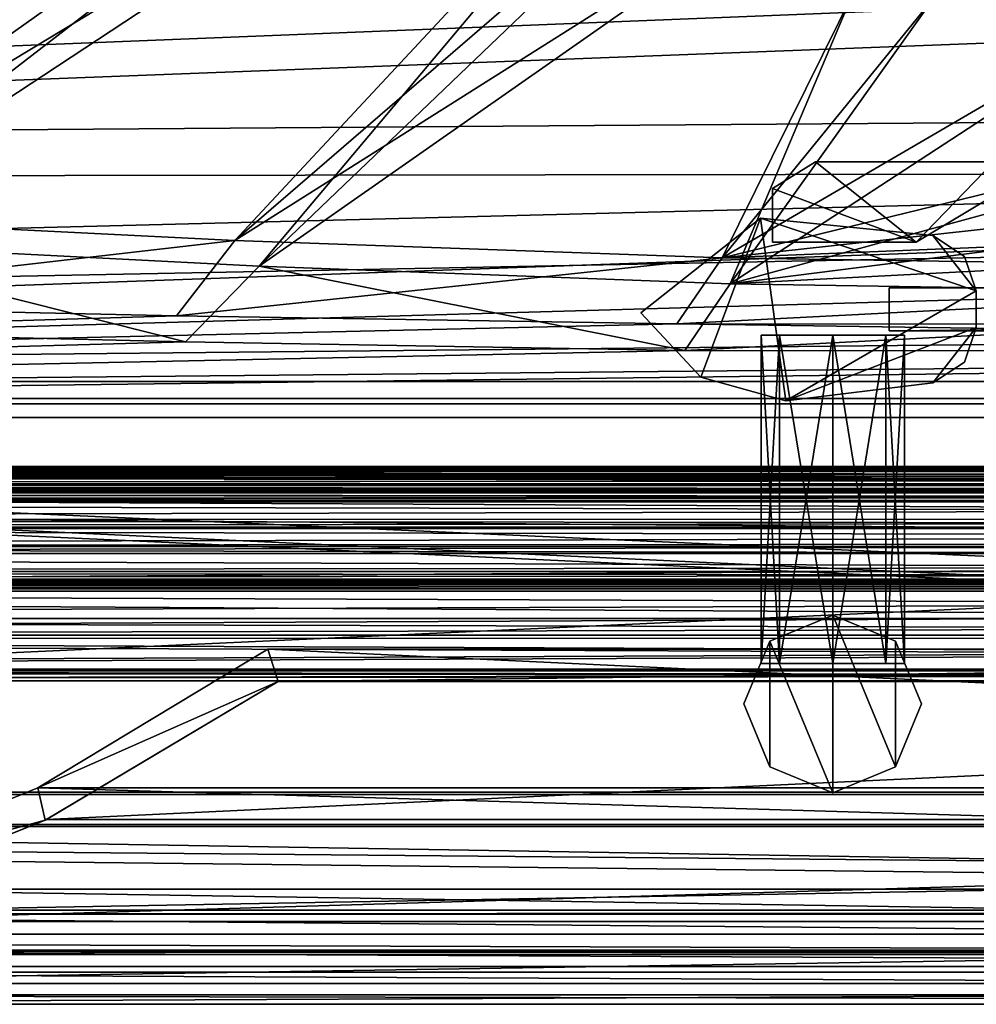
# Model space of a CAD drawing. Header units: metres. Extents: x -904 to 0, y -908 to 0.
# Tile 11 of 153: x -601 to -512, y -908 to -816. Entities that reach past the tile are written whole.
import ezdxf

# ---------------------------------------------------------------- set-up
doc = ezdxf.new("R2010")
doc.units = ezdxf.units.M

msp = doc.modelspace()

# ---------------------------------------------------------------- linework, layer by layer
at = {"layer": 'None01'}
for points in [[(-77.05677, -857.533936, 2058.244873), (-834.517151, -857.528809, 2058.244873), (-834.517151, -858.023743, 2059.741455)], [(-77.05677, -857.533936, 2058.244873), (-77.05677, -858.327942, 2057.706299), (-834.517151, -857.528809, 2058.244873)], [(-77.05677, -858.327942, 2057.706299), (-834.517151, -858.322815, 2057.706299), (-834.517151, -857.528809, 2058.244873)], [(-834.517151, -858.023743, 166.377975), (-834.517151, -857.528809, 167.874451), (-77.05677, -857.849915, 166.680649)], [(-834.517151, -857.528809, 167.874451), (-77.05677, -857.533936, 167.874451), (-77.05677, -857.849915, 166.680649)], [(-834.517151, -857.528809, 167.874451), (-834.517151, -858.322815, 168.413025), (-77.05677, -857.533936, 167.874451)], [(-834.517151, -858.322998, 2038.013062), (-77.05677, -857.534119, 2037.474854), (-834.517151, -857.528931, 2037.474731)], [(-77.05677, -857.534119, 2037.474854), (-77.05677, -857.850037, 2036.28064), (-834.517151, -857.528931, 2037.474731)], [(-834.517151, -857.528931, 2037.474731), (-77.05677, -857.850037, 2036.28064), (-834.517151, -857.84491, 2036.28064)], [(-834.517151, -858.322998, 188.106323), (-834.517151, -857.528931, 188.644684), (-77.05677, -858.328125, 188.106323)], [(-77.05677, -858.328125, 188.106323), (-834.517151, -857.528931, 188.644684), (-77.05677, -857.534058, 188.644684)], [(-834.517151, -857.528931, 188.644684), (-834.517151, -857.84491, 189.838791), (-77.05677, -857.534058, 188.644684)], [(-77.05677, -858.02887, 2059.741455), (-77.05677, -857.533936, 2058.244873), (-834.517151, -858.023743, 2059.741455)], [(-834.517151, -858.322815, 168.413025), (-77.05677, -858.327942, 168.413025), (-77.05677, -857.533936, 167.874451)], [(-77.05677, -857.534058, 188.644684), (-834.517151, -857.84491, 189.838791), (-77.05677, -858.025513, 190.123825)], [(-77.05677, -858.32843, 2038.013184), (-77.05677, -857.534119, 2037.474854), (-834.517151, -858.322998, 2038.013062)], [(-77.05677, -857.850037, 2036.28064), (-77.056778, -859.376953, 2034.404419), (-834.517151, -857.84491, 2036.28064)], [(-77.056778, -859.376953, 2034.404419), (-834.517151, -859.789795, 2034.28894), (-834.517151, -857.84491, 2036.28064)], [(-834.517151, -859.789795, 191.83049), (-77.056786, -859.794922, 191.83049), (-834.517151, -857.84491, 189.838791)], [(-77.056786, -859.794922, 191.83049), (-77.05677, -858.025513, 190.123825), (-834.517151, -857.84491, 189.838791)], [(-77.05677, -857.849915, 166.680649), (-77.056778, -858.526489, 163.555466), (-834.517151, -858.023743, 166.377975)], [(-834.517151, -858.023743, 2059.741455), (-834.517151, -858.521423, 2062.563965), (-77.05677, -858.02887, 2059.741455)], [(-77.056778, -858.526489, 163.555466), (-834.517151, -858.521423, 163.555466), (-834.517151, -858.023743, 166.377975)], [(-834.517151, -858.521423, 2062.563965), (-77.056778, -858.526489, 2062.563965), (-77.05677, -858.02887, 2059.741455)], [(-77.05677, -858.327942, 2057.706299), (-77.056778, -859.248352, 2057.977051), (-834.517151, -858.322815, 2057.706299)], [(-77.056778, -859.248352, 2057.977051), (-834.517151, -859.243225, 2057.977051), (-834.517151, -858.322815, 2057.706299)], [(-834.517151, -858.322815, 168.413025), (-834.517151, -859.243225, 168.142456), (-77.05677, -858.327942, 168.413025)], [(-834.517151, -859.243469, 2037.74231), (-77.05677, -858.32843, 2038.013184), (-834.517151, -858.322998, 2038.013062)], [(-834.517151, -859.243469, 188.377106), (-834.517151, -858.322998, 188.106323), (-77.056778, -859.248596, 188.377106)], [(-77.056778, -859.248596, 188.377106), (-834.517151, -858.322998, 188.106323), (-77.05677, -858.328125, 188.106323)], [(-834.517151, -859.243225, 168.142456), (-77.056778, -859.248352, 168.142456), (-77.05677, -858.327942, 168.413025)], [(-77.056778, -859.24884, 2037.742065), (-77.05677, -858.32843, 2038.013184), (-834.517151, -859.243469, 2037.74231)], [(-834.517151, -859.167969, 2063.055176), (-77.056778, -858.526489, 2062.563965), (-834.517151, -858.521423, 2062.563965)], [(-834.517151, -859.167969, 163.064209), (-834.517151, -858.521423, 163.555466), (-77.056778, -859.173096, 163.064209)], [(-77.056778, -859.173096, 163.064209), (-834.517151, -858.521423, 163.555466), (-77.056778, -858.526489, 163.555466)], [(-77.056778, -859.173096, 2063.055176), (-77.056778, -858.526489, 2062.563965), (-834.517151, -859.167969, 2063.055176)], [(-77.056778, -859.376953, 2063.059814), (-834.517151, -859.167969, 2063.055176), (-834.517151, -859.712219, 2062.452637)], [(-77.056778, -859.376953, 2063.059814), (-77.056778, -859.173096, 2063.055176), (-834.517151, -859.167969, 2063.055176)], [(-834.517151, -859.712219, 163.666733), (-834.517151, -859.167969, 163.064209), (-77.056778, -859.376953, 163.119003)], [(-77.056778, -859.376953, 163.119003), (-834.517151, -859.167969, 163.064209), (-77.056778, -859.173096, 163.064209)], [(-77.056778, -859.248352, 2057.977051), (-77.056778, -859.376953, 2058.175293), (-834.517151, -859.243225, 2057.977051)], [(-77.056778, -859.376953, 2058.175293), (-77.056778, -859.376953, 2059.022949), (-834.517151, -859.243225, 2057.977051)], [(-834.517151, -859.243225, 2057.977051), (-77.056778, -859.376953, 2059.022949), (-834.517151, -859.306458, 2059.210449)], [(-834.517151, -859.243225, 168.142456), (-834.517151, -859.306458, 166.908859), (-77.056778, -859.248352, 168.142456)], [(-834.517151, -859.275696, 2036.011597), (-77.056778, -859.24884, 2037.742065), (-834.517151, -859.243469, 2037.74231)], [(-834.517151, -859.275696, 190.107834), (-834.517151, -859.243469, 188.377106), (-77.056778, -859.376953, 189.423004)], [(-834.517151, -859.243469, 188.377106), (-77.056778, -859.376953, 188.574921), (-77.056778, -859.376953, 189.423004)], [(-77.056778, -859.376953, 188.574921), (-834.517151, -859.243469, 188.377106), (-77.056778, -859.248596, 188.377106)], [(-834.517151, -859.306458, 166.908859), (-77.056778, -859.376953, 167.944183), (-77.056778, -859.248352, 168.142456)], [(-77.056778, -859.376953, 2037.544434), (-77.056778, -859.24884, 2037.742065), (-834.517151, -859.275696, 2036.011597)], [(-77.056778, -859.376953, 2035.85498), (-77.056778, -859.376953, 2037.544434), (-834.517151, -859.275696, 2036.011597)], [(-77.056778, -859.376953, 2035.85498), (-834.517151, -859.275696, 2036.011597), (-834.517151, -859.998169, 2035.470703)], [(-834.517151, -859.998169, 190.648727), (-834.517151, -859.275696, 190.107834), (-77.056786, -860.003296, 190.648727)], [(-834.517151, -859.275696, 190.107834), (-77.056778, -859.376953, 189.423004), (-77.056786, -860.003296, 190.648727)], [(-77.056778, -859.376953, 2059.022949), (-77.056786, -860.003296, 2060.248779), (-834.517151, -859.306458, 2059.210449)], [(-77.056786, -860.003296, 2060.248779), (-834.517151, -859.998169, 2060.248779), (-834.517151, -859.306458, 2059.210449)], [(-834.517151, -859.306458, 166.908859), (-834.517151, -859.998169, 165.87059), (-77.056778, -859.376953, 166.25499)], [(-834.517151, -859.306458, 166.908859), (-77.056778, -859.376953, 166.25499), (-77.056778, -859.376953, 167.944183)], [(-77.056778, -859.376953, 2034.404419), (-77.056808, -863.324219, 2033.666626), (-834.517151, -859.789795, 2034.28894)], [(-77.056786, -860.003296, 2035.470703), (-77.056778, -859.376953, 2035.85498), (-834.517151, -859.998169, 2035.470703)], [(-77.056786, -859.717346, 2062.452637), (-77.056778, -859.376953, 2063.059814), (-834.517151, -859.712219, 2062.452637)], [(-834.517151, -859.998169, 165.87059), (-77.056786, -860.003296, 165.87059), (-77.056778, -859.376953, 166.25499)], [(-77.056786, -859.717346, 163.666733), (-834.517151, -859.712219, 163.666733), (-77.056778, -859.376953, 163.119003)], [(-77.056786, -859.717346, 2062.452637), (-834.517151, -859.712219, 2062.452637), (-834.517151, -860.002136, 2061.739258)], [(-834.517151, -860.002136, 164.380203), (-834.517151, -859.712219, 163.666733), (-77.056786, -860.007263, 164.380203)], [(-834.517151, -859.712219, 163.666733), (-77.056786, -859.717346, 163.666733), (-77.056786, -860.007263, 164.380203)], [(-77.056786, -860.006958, 2061.739502), (-77.056786, -859.717346, 2062.452637), (-834.517151, -860.002136, 2061.739258)], [(-77.056808, -863.324219, 2033.666626), (-834.517151, -863.319092, 2033.666626), (-834.517151, -859.789795, 2034.28894)], [(-834.517151, -863.319092, 192.452805), (-77.056808, -863.324219, 192.452805), (-834.517151, -859.789795, 191.83049)], [(-77.056808, -863.324219, 192.452805), (-77.056786, -859.794922, 191.83049), (-834.517151, -859.789795, 191.83049)], [(-834.517151, -860.824524, 2035.324951), (-77.056793, -860.829651, 2035.324951), (-834.517151, -859.998169, 2035.470703)], [(-77.056793, -860.829651, 2035.324951), (-77.056786, -860.003296, 2035.470703), (-834.517151, -859.998169, 2035.470703)], [(-77.056786, -860.003296, 2060.248779), (-77.056793, -860.829651, 2060.394531), (-834.517151, -859.998169, 2060.248779)], [(-77.056793, -860.829651, 2060.394531), (-834.517151, -860.824524, 2060.394531), (-834.517151, -859.998169, 2060.248779)], [(-834.517151, -859.998169, 190.648727), (-77.056786, -860.003296, 190.648727), (-834.517151, -860.824524, 190.794479)], [(-834.517151, -859.998169, 165.87059), (-834.517151, -860.824524, 165.724899), (-77.056786, -860.003296, 165.87059)], [(-77.056786, -860.006958, 2061.739502), (-834.517151, -860.002136, 2061.739258), (-834.517151, -860.712158, 2061.440918)], [(-834.517151, -860.712158, 164.678574), (-834.517151, -860.002136, 164.380203), (-77.056793, -860.717285, 164.678574)], [(-834.517151, -860.002136, 164.380203), (-77.056786, -860.007263, 164.380203), (-77.056793, -860.717285, 164.678574)], [(-77.056786, -860.003296, 190.648727), (-77.056793, -860.829651, 190.794479), (-834.517151, -860.824524, 190.794479)], [(-834.517151, -860.824524, 165.724899), (-77.056793, -860.829651, 165.724899), (-77.056786, -860.003296, 165.87059)], [(-77.056793, -860.717285, 2061.440918), (-77.056786, -860.006958, 2061.739502), (-834.517151, -860.712158, 2061.440918)], [(-834.517151, -860.712158, 2061.440918), (-834.517212, -867.305603, 2061.440918), (-77.056831, -866.563599, 2061.440918)], [(-77.056831, -866.563599, 164.678574), (-834.517212, -867.305603, 164.678574), (-834.517151, -860.712158, 164.678574)], [(-77.056793, -860.717285, 2061.440918), (-834.517151, -860.712158, 2061.440918), (-77.056831, -866.563599, 2061.440918)], [(-77.056793, -860.717285, 164.678574), (-77.056831, -866.563599, 164.678574), (-834.517151, -860.712158, 164.678574)], [(-77.056793, -860.829651, 2035.324951), (-834.517151, -860.824524, 2035.324951), (-834.517151, -862.455994, 2035.764038)], [(-77.056793, -860.829651, 2060.394531), (-77.056801, -862.461243, 2059.955322), (-834.517151, -860.824524, 2060.394531)], [(-77.056801, -862.461243, 2059.955322), (-834.517151, -862.456116, 2059.955322), (-834.517151, -860.824524, 2060.394531)], [(-834.517151, -862.455994, 190.355423), (-834.517151, -860.824524, 190.794479), (-77.056801, -862.461121, 190.355423)], [(-834.517151, -860.824524, 190.794479), (-77.056793, -860.829651, 190.794479), (-77.056801, -862.461121, 190.355423)], [(-834.517151, -860.824524, 165.724899), (-834.517151, -862.456116, 166.164032), (-77.056793, -860.829651, 165.724899)], [(-77.056801, -862.461487, 2035.764282), (-77.056793, -860.829651, 2035.324951), (-834.517151, -862.455994, 2035.764038)], [(-834.517151, -862.456116, 166.164032), (-77.056801, -862.461243, 166.164032), (-77.056793, -860.829651, 165.724899)], [(-77.056801, -862.461487, 2035.764282), (-834.517151, -862.455994, 2035.764038), (-834.517151, -863.171814, 2037.294556)], [(-834.517151, -863.171814, 188.824814), (-834.517151, -862.455994, 190.355423), (-77.056808, -863.176941, 188.824814)], [(-834.517151, -862.455994, 190.355423), (-77.056801, -862.461121, 190.355423), (-77.056808, -863.176941, 188.824814)], [(-77.056801, -862.461243, 2059.955322), (-77.056808, -863.176941, 2058.424805), (-834.517151, -862.456116, 2059.955322)], [(-77.056808, -863.176941, 2058.424805), (-834.517151, -863.171814, 2058.424805), (-834.517151, -862.456116, 2059.955322)], [(-834.517151, -862.456116, 166.164032), (-834.517151, -863.171814, 167.694504), (-77.056801, -862.461243, 166.164032)], [(-834.517151, -863.171814, 167.694504), (-77.056808, -863.176941, 167.694504), (-77.056801, -862.461243, 166.164032)], [(-77.056808, -863.176941, 2037.294556), (-77.056801, -862.461487, 2035.764282), (-834.517151, -863.171814, 2037.294556)], [(-77.056808, -863.176941, 2058.424805), (-77.056808, -863.176941, 2037.294556), (-834.517151, -863.171814, 2058.424805)], [(-77.056808, -863.176941, 2037.294556), (-834.517151, -863.171814, 2037.294556), (-834.517151, -863.171814, 2058.424805)], [(-834.517151, -863.171814, 188.824814), (-77.056808, -863.176941, 188.824814), (-834.517151, -863.171814, 167.694504)], [(-77.056808, -863.176941, 188.824814), (-77.056808, -863.176941, 167.694504), (-834.517151, -863.171814, 167.694504)], [(-77.056808, -863.324219, 2033.666626), (-77.056816, -864.507202, 2032.981079), (-834.517151, -863.319092, 2033.666626)], [(-77.056816, -864.507202, 2032.981079), (-834.517151, -864.971802, 2031.696899), (-834.517151, -863.319092, 2033.666626)], [(-77.056808, -863.324219, 192.452805), (-834.517151, -863.319092, 192.452805), (-834.517151, -864.971802, 194.42247)], [(-77.056816, -864.976929, 194.42247), (-77.056808, -863.324219, 192.452805), (-834.517151, -864.971802, 194.42247)], [(-77.056816, -864.507202, 2032.981079), (-77.056816, -864.976929, 2031.696899), (-834.517151, -864.971802, 2031.696899)], [(-834.517151, -864.971802, 2024.656494), (-454.244537, -864.99292, 2024.464722), (-834.517151, -865.636658, 2021.15686)], [(-834.517151, -864.971802, 2024.656494), (-834.517151, -864.971802, 2031.696899), (-454.249573, -864.974365, 2030.059692)], [(-834.517151, -864.971802, 2031.696899), (-77.056816, -864.976929, 2031.696899), (-454.249573, -864.974365, 2030.059692)], [(-454.249573, -864.974365, 2030.059692), (-454.244537, -864.99292, 2024.464722), (-834.517151, -864.971802, 2024.656494)], [(-834.517151, -865.636658, 204.962509), (-455.786957, -865.639221, 204.962509), (-834.517151, -864.971802, 201.462875)], [(-455.786957, -865.639221, 204.962509), (-454.244537, -864.99292, 201.654648), (-834.517151, -864.971802, 201.462875)], [(-834.517151, -864.971802, 194.42247), (-454.249573, -864.974365, 196.059708), (-77.056816, -864.976929, 194.42247)], [(-834.517151, -864.971802, 194.42247), (-834.517151, -864.971802, 201.462875), (-454.249573, -864.974365, 196.059708)], [(-834.517151, -864.971802, 201.462875), (-454.244537, -864.99292, 201.654648), (-454.249573, -864.974365, 196.059708)], [(-454.244537, -864.99292, 2024.464722), (-455.786957, -865.639221, 2021.15686), (-834.517151, -865.636658, 2021.15686)], [(-834.517212, -869.119385, 2017.956909), (-834.517151, -865.636658, 2021.15686), (-455.786957, -866.932434, 2018.904541)], [(-834.517151, -865.636658, 204.962509), (-834.517212, -869.119385, 208.162506), (-455.786957, -866.932434, 207.214844)], [(-834.517151, -865.636658, 2021.15686), (-455.786957, -865.639221, 2021.15686), (-455.786957, -866.932434, 2018.904541)], [(-455.786957, -865.639221, 204.962509), (-834.517151, -865.636658, 204.962509), (-455.786957, -866.932434, 207.214844)], [(-77.056831, -866.563599, 2061.440918), (-834.517212, -867.305603, 2061.440918), (-77.056831, -867.31073, 2061.440918)], [(-77.056831, -866.563599, 164.678574), (-77.056831, -867.31073, 164.678574), (-834.517212, -867.305603, 164.678574)], [(-455.786957, -866.932434, 2018.904541), (-455.786987, -869.121582, 2017.956909), (-834.517212, -869.119385, 2017.956909)], [(-455.786957, -866.932434, 207.214844), (-834.517212, -869.119385, 208.162506), (-455.786987, -869.121582, 208.16246)], [(-834.517212, -867.305603, 2061.440918), (-834.517212, -868.015625, 2061.739258), (-77.056831, -867.31073, 2061.440918)], [(-77.056831, -867.31073, 164.678574), (-77.056839, -868.021057, 164.379883), (-834.517212, -867.305603, 164.678574)], [(-77.056839, -868.021057, 164.379883), (-834.517212, -868.015625, 164.380234), (-834.517212, -867.305603, 164.678574)], [(-834.517212, -868.015625, 2061.739258), (-77.056839, -868.020691, 2061.739258), (-77.056831, -867.31073, 2061.440918)], [(-834.517212, -868.015625, 2061.739258), (-834.517212, -868.305542, 2062.452637), (-77.056839, -868.020691, 2061.739258)], [(-77.056839, -868.021057, 164.379883), (-77.056839, -868.310669, 163.666733), (-834.517212, -868.015625, 164.380234)], [(-77.056839, -868.310669, 163.666733), (-834.517212, -868.305542, 163.666733), (-834.517212, -868.015625, 164.380234)], [(-834.517212, -868.305542, 2062.452637), (-77.056839, -868.310669, 2062.452637), (-77.056839, -868.020691, 2061.739258)], [(-834.517212, -868.305542, 2062.452637), (-834.517212, -868.479431, 2062.880859), (-77.056839, -868.310669, 2062.452637)], [(-77.056839, -868.310669, 163.666733), (-77.056839, -868.484558, 163.238586), (-834.517212, -868.305542, 163.666733)], [(-77.056839, -868.484558, 163.238586), (-834.517212, -868.479431, 163.238586), (-834.517212, -868.305542, 163.666733)], [(-834.517212, -868.479431, 2062.880859), (-77.056839, -868.484863, 2062.881104), (-77.056839, -868.310669, 2062.452637)], [(-834.517212, -868.479431, 2062.880859), (-834.517212, -868.905518, 2063.059814), (-77.056839, -868.484863, 2062.881104)], [(-77.056839, -868.484558, 163.238586), (-77.056847, -868.910645, 163.059677), (-834.517212, -868.479431, 163.238586)], [(-77.056847, -868.910645, 163.059677), (-834.517212, -868.905518, 163.059677), (-834.517212, -868.479431, 163.238586)], [(-834.517212, -868.905518, 2063.059814), (-77.056847, -868.910645, 2063.059814), (-77.056839, -868.484863, 2062.881104)], [(-834.517212, -868.905518, 2063.059814), (-834.517212, -871.664307, 2062.226074), (-77.056847, -868.910645, 2063.059814)], [(-77.056847, -868.910645, 163.059677), (-77.056862, -871.669434, 163.893341), (-834.517212, -868.905518, 163.059677)], [(-77.056862, -871.669434, 163.893341), (-834.517212, -871.664307, 163.893341), (-834.517212, -868.905518, 163.059677)], [(-834.517212, -871.664307, 2062.226074), (-77.056862, -871.669434, 2062.226074), (-77.056847, -868.910645, 2063.059814)], [(-455.786987, -869.121582, 2017.956909), (-455.786987, -871.46582, 2018.397705), (-834.517212, -869.119385, 2017.956909)], [(-834.517212, -869.119385, 2017.956909), (-455.786987, -871.46582, 2018.397705), (-834.517212, -873.222107, 2020.309326)], [(-834.517212, -869.119385, 208.162506), (-455.786987, -871.46582, 207.721741), (-455.786987, -869.121582, 208.16246)], [(-834.517212, -869.119385, 208.162506), (-834.517212, -873.222107, 205.810043), (-455.786987, -871.46582, 207.721741)], [(-455.786987, -871.46582, 2018.397705), (-77.056877, -873.227234, 2020.309326), (-834.517212, -873.222107, 2020.309326)], [(-834.517212, -873.222107, 205.810043), (-77.056877, -873.227234, 205.810043), (-455.786987, -871.46582, 207.721741)], [(-834.517212, -871.664307, 2062.226074), (-834.517212, -873.508728, 2060.011719), (-77.056862, -871.669434, 2062.226074)], [(-77.056862, -871.669434, 163.893341), (-77.056877, -873.513855, 166.107712), (-834.517212, -871.664307, 163.893341)], [(-77.056877, -873.513855, 166.107712), (-834.517212, -873.508728, 166.107712), (-834.517212, -871.664307, 163.893341)], [(-834.517212, -873.508728, 2060.011719), (-77.056877, -873.513855, 2060.011719), (-77.056862, -871.669434, 2062.226074)], [(-834.517273, -876.368469, 2030.003906), (-834.517212, -873.222107, 2020.309326), (-77.056892, -876.373413, 2030.003174)], [(-77.056877, -873.227234, 205.810043), (-834.517212, -873.222107, 205.810043), (-834.517273, -876.368469, 196.115448)], [(-77.056892, -876.373413, 196.11618), (-77.056877, -873.227234, 205.810043), (-834.517273, -876.368469, 196.115448)], [(-834.517212, -873.222107, 2020.309326), (-77.056877, -873.227234, 2020.309326), (-77.056892, -876.373413, 2030.003174)], [(-834.517212, -873.508728, 2060.011719), (-834.517273, -876.514893, 2050.272461), (-77.056877, -873.513855, 2060.011719)], [(-77.0569, -876.520081, 175.847122), (-834.517273, -876.514893, 175.846878), (-834.517212, -873.508728, 166.107712)], [(-834.517273, -876.514893, 2050.272461), (-77.0569, -876.520081, 2050.272217), (-77.056877, -873.513855, 2060.011719)], [(-77.056877, -873.513855, 166.107712), (-77.0569, -876.520081, 175.847122), (-834.517212, -873.508728, 166.107712)], [(-834.517273, -877.467102, 2040.130859), (-834.517273, -876.368469, 2030.003906), (-77.0569, -877.472229, 2040.130371)], [(-834.517273, -876.368469, 2030.003906), (-77.056892, -876.373413, 2030.003174), (-77.0569, -877.472229, 2040.130371)], [(-77.056892, -876.373413, 196.11618), (-834.517273, -876.368469, 196.115448), (-834.517273, -877.467102, 185.988586)], [(-77.0569, -877.472229, 185.98909), (-77.056892, -876.373413, 196.11618), (-834.517273, -877.467102, 185.988586)], [(-834.517273, -876.514893, 2050.272461), (-834.517273, -877.467102, 2040.130859), (-77.0569, -876.520081, 2050.272217)], [(-77.0569, -876.520081, 175.847122), (-77.0569, -877.472229, 185.98909), (-834.517273, -876.514893, 175.846878)], [(-77.0569, -877.472229, 185.98909), (-834.517273, -877.467102, 185.988586), (-834.517273, -876.514893, 175.846878)], [(-834.517273, -877.467102, 2040.130859), (-77.0569, -877.472229, 2040.130371), (-77.0569, -876.520081, 2050.272217)]]:
    msp.add_3dface(points, dxfattribs=at)
at = {"layer": 'None0123'}
for points in [[(-537.751831, -849.255188, 170.140762), (-543.306213, -843.286987, 170.140762), (-532.187561, -834.467773, 170.140762)], [(-532.187561, -834.467773, 2055.140869), (-532.187561, -834.467773, 170.140762), (-543.306213, -843.286987, 2055.140869)], [(-532.187561, -834.467773, 170.140762), (-543.306213, -843.286987, 170.140762), (-543.306213, -843.286987, 2055.140869)], [(-543.306213, -843.286987, 2055.140869), (-537.751831, -849.255188, 2055.140869), (-532.187561, -834.467773, 2055.140869)], [(-532.187561, -834.467773, 170.140762), (-529.855713, -851.436157, 170.140762), (-537.751831, -849.255188, 170.140762)], [(-537.751831, -849.255188, 2055.140869), (-529.855713, -851.436157, 2055.140869), (-532.187561, -834.467773, 2055.140869)], [(-516.211182, -836.103699, 170.140762), (-512.160461, -841.242371, 170.140762), (-532.187561, -834.467773, 170.140762)], [(-512.160461, -841.242371, 170.140762), (-529.855713, -851.436157, 170.140762), (-532.187561, -834.467773, 170.140762)], [(-516.211182, -836.103699, 170.140762), (-532.187561, -834.467773, 170.140762), (-516.211182, -836.103699, 2055.140869)], [(-532.187561, -834.467773, 170.140762), (-532.187561, -834.467773, 2055.140869), (-516.211182, -836.103699, 2055.140869)], [(-532.187561, -834.467773, 2055.140869), (-529.855713, -851.436157, 2055.140869), (-512.160461, -841.242371, 2055.140869)], [(-516.211182, -836.103699, 2055.140869), (-532.187561, -834.467773, 2055.140869), (-512.160461, -841.242371, 2055.140869)], [(-516.211182, -836.103699, 170.140762), (-513.247253, -838.032043, 170.140762), (-512.160461, -841.242371, 170.140762)], [(-513.247253, -838.032043, 170.140762), (-516.211182, -836.103699, 170.140762), (-513.247253, -838.032043, 2055.140869)], [(-516.211182, -836.103699, 170.140762), (-516.211182, -836.103699, 2055.140869), (-513.247253, -838.032043, 2055.140869)], [(-513.247253, -838.032043, 2055.140869), (-516.211182, -836.103699, 2055.140869), (-512.160461, -841.242371, 2055.140869)], [(-512.160461, -841.242371, 170.140762), (-513.247253, -838.032043, 170.140762), (-512.160461, -841.242371, 2055.140869)], [(-513.247253, -838.032043, 170.140762), (-513.247253, -838.032043, 2055.140869), (-512.160461, -841.242371, 2055.140869)], [(-512.160461, -841.242371, 170.140762), (-512.160522, -844.633362, 170.140762), (-529.855713, -851.436157, 170.140762)], [(-529.855713, -851.436157, 2055.140869), (-512.160522, -844.633362, 2055.140869), (-512.160461, -841.242371, 2055.140869)], [(-512.160522, -844.633362, 2055.140869), (-512.160522, -844.633362, 170.140762), (-512.160461, -841.242371, 2055.140869)], [(-512.160522, -844.633362, 170.140762), (-512.160461, -841.242371, 170.140762), (-512.160461, -841.242371, 2055.140869)], [(-543.306213, -843.286987, 170.140762), (-537.751831, -849.255188, 170.140762), (-543.306213, -843.286987, 2055.140869)], [(-537.751831, -849.255188, 170.140762), (-537.751831, -849.255188, 2055.140869), (-543.306213, -843.286987, 2055.140869)], [(-512.160522, -844.633362, 170.140762), (-516.211304, -849.771973, 170.140762), (-529.855713, -851.436157, 170.140762)], [(-529.855713, -851.436157, 2055.140869), (-516.211304, -849.771973, 2055.140869), (-512.160522, -844.633362, 2055.140869)], [(-512.160522, -844.633362, 170.140762), (-513.247375, -847.843689, 170.140762), (-516.211304, -849.771973, 170.140762)], [(-516.211304, -849.771973, 2055.140869), (-513.247375, -847.843689, 2055.140869), (-512.160522, -844.633362, 2055.140869)], [(-513.247375, -847.843689, 170.140762), (-512.160522, -844.633362, 170.140762), (-513.247375, -847.843689, 2055.140869)], [(-512.160522, -844.633362, 170.140762), (-512.160522, -844.633362, 2055.140869), (-513.247375, -847.843689, 2055.140869)], [(-516.211304, -849.771973, 170.140762), (-513.247375, -847.843689, 170.140762), (-516.211304, -849.771973, 2055.140869)], [(-513.247375, -847.843689, 170.140762), (-513.247375, -847.843689, 2055.140869), (-516.211304, -849.771973, 2055.140869)], [(-537.751831, -849.255188, 170.140762), (-529.855713, -851.436157, 170.140762), (-537.751831, -849.255188, 2055.140869)], [(-529.855713, -851.436157, 170.140762), (-529.855713, -851.436157, 2055.140869), (-537.751831, -849.255188, 2055.140869)], [(-529.855713, -851.436157, 2055.140869), (-529.855713, -851.436157, 170.140762), (-516.211304, -849.771973, 2055.140869)], [(-529.855713, -851.436157, 170.140762), (-516.211304, -849.771973, 170.140762), (-516.211304, -849.771973, 2055.140869)]]:
    msp.add_3dface(points, dxfattribs=at)
at = {"layer": 'None012311'}
for points in [[(-514.015442, -745.137939, 108.970169), (-829.558289, -705.071228, 110.019356), (-667.608093, -831.66803, 106.7043)], [(-515.674927, -744.40271, 105.988396), (-665.823181, -833.867004, 103.645691), (-831.226318, -708.327942, 106.933044)], [(-665.823181, -833.867004, 103.645691), (-515.674927, -744.40271, 105.988396), (-519.339539, -757.143738, 105.654755)], [(-517.584473, -757.546936, 108.645226), (-514.015442, -745.137939, 108.970169), (-667.608093, -831.66803, 106.7043)], [(-622.332825, -836.71051, 103.571228), (-665.823181, -833.867004, 103.645691), (-519.339539, -757.143738, 105.654755)], [(-622.332825, -836.71051, 103.571228), (-519.339539, -757.143738, 105.654755), (-520.482849, -769.60083, 105.32856)], [(-667.608093, -831.66803, 106.7043), (-625.711609, -834.318176, 106.634903), (-517.584473, -757.546936, 108.645226)], [(-625.711609, -834.318176, 106.634903), (-518.697998, -769.679321, 108.32753), (-517.584473, -757.546936, 108.645226)], [(-625.711609, -834.318176, 106.634903), (-581.026489, -836.540955, 106.576698), (-518.697998, -769.679321, 108.32753)], [(-578.759583, -838.94635, 103.51268), (-622.332825, -836.71051, 103.571228), (-520.482849, -769.60083, 105.32856)], [(-581.026489, -836.540955, 106.576698), (-517.584473, -781.811707, 108.009834), (-518.697998, -769.679321, 108.32753)], [(-520.482849, -769.60083, 105.32856), (-519.339539, -782.057861, 105.002357), (-578.759583, -838.94635, 103.51268)], [(-517.584473, -781.811707, 108.009834), (-581.026489, -836.540955, 106.576698), (-514.015442, -794.220703, 107.684891)], [(-519.339539, -782.057861, 105.002357), (-515.674927, -794.79895, 104.668724), (-578.759583, -838.94635, 103.51268)], [(-581.026489, -836.540955, 106.576698), (-535.762695, -838.163879, 106.534203), (-514.015442, -794.220703, 107.684891)], [(-578.759583, -838.94635, 103.51268), (-515.674927, -794.79895, 104.668724), (-535.015198, -840.575012, 103.470032)], [(-514.015442, -794.220703, 107.684891), (-535.762695, -838.163879, 106.534203), (-508.662079, -804.852356, 107.406494)], [(-515.674927, -794.79895, 104.668724), (-510.178772, -805.714355, 104.382889), (-535.015198, -840.575012, 103.470032)], [(-535.762695, -838.163879, 106.534203), (-499.1633, -816.824158, 107.093002), (-508.662079, -804.852356, 107.406494)], [(-535.015198, -840.575012, 103.470032), (-510.178772, -805.714355, 104.382889), (-500.425354, -818.007263, 104.060989)], [(-487.187408, -826.319641, 106.844353), (-499.1633, -816.824158, 107.093002), (-535.762695, -838.163879, 106.534203)], [(-500.425354, -818.007263, 104.060989), (-488.128265, -827.757324, 103.805679), (-535.015198, -840.575012, 103.470032)], [(-535.762695, -838.163879, 106.534203), (-476.552124, -831.671204, 106.704216), (-487.187408, -826.319641, 106.844353)], [(-535.015198, -840.575012, 103.470032), (-488.128265, -827.757324, 103.805679), (-477.209106, -833.251587, 103.661804)], [(-464.138885, -835.239014, 106.610786), (-476.552124, -831.671204, 106.704216), (-535.762695, -838.163879, 106.534203)], [(-464.463654, -836.914917, 103.56588), (-535.015198, -840.575012, 103.470032), (-477.209106, -833.251587, 103.661804)], [(-581.026489, -836.540955, 106.576698), (-625.711609, -834.318176, 106.634903), (-632.877747, -842.529297, 134.601761)], [(-447.272522, -839.524963, 106.498558), (-464.138885, -835.239014, 106.610786), (-535.762695, -838.163879, 106.534203)], [(-586.435425, -843.540283, 134.456573), (-581.026489, -836.540955, 106.576698), (-632.877747, -842.529297, 134.601761)], [(-631.960571, -844.85553, 131.81546), (-622.332825, -836.71051, 103.571228), (-585.592896, -845.97345, 131.786194)], [(-622.332825, -836.71051, 103.571228), (-578.759583, -838.94635, 103.51268), (-585.592896, -845.97345, 131.786194)], [(-535.762695, -838.163879, 106.534203), (-581.026489, -836.540955, 106.576698), (-586.435425, -843.540283, 134.456573)], [(-446.703979, -841.986023, 103.433083), (-535.015198, -840.575012, 103.470032), (-464.463654, -836.914917, 103.56588)], [(-539.984131, -844.280945, 134.349228), (-535.762695, -838.163879, 106.534203), (-586.435425, -843.540283, 134.456573)], [(-447.272522, -839.524963, 106.498558), (-535.762695, -838.163879, 106.534203), (-539.984131, -844.280945, 134.349228)], [(-578.759583, -838.94635, 103.51268), (-539.217834, -846.787781, 131.764862), (-585.592896, -845.97345, 131.786194)], [(-539.217834, -846.787781, 131.764862), (-578.759583, -838.94635, 103.51268), (-535.015198, -840.575012, 103.470032)], [(-354.14621, -844.412048, 134.329071), (-447.272522, -839.524963, 106.498558), (-539.984131, -844.280945, 134.349228)], [(-446.703979, -841.986023, 103.433083), (-539.217834, -846.787781, 131.764862), (-535.015198, -840.575012, 103.470032)], [(-353.788147, -846.927795, 131.7612), (-539.217834, -846.787781, 131.764862), (-446.703979, -841.986023, 103.433083)], [(-839.225647, -851.240662, 163.059708), (-586.435425, -843.540283, 134.456573), (-632.877747, -842.529297, 134.601761)], [(-539.984131, -844.280945, 134.349228), (-586.435425, -843.540283, 134.456573), (-839.225647, -851.240662, 163.059708)], [(-65.361061, -851.239258, 163.059708), (-539.984131, -844.280945, 134.349228), (-839.225647, -851.240662, 163.059708)], [(-585.592896, -845.97345, 131.786194), (-838.072021, -853.000549, 160.059708), (-631.960571, -844.85553, 131.81546)], [(-354.14621, -844.412048, 134.329071), (-539.984131, -844.280945, 134.349228), (-65.361061, -851.239258, 163.059708)], [(-585.592896, -845.97345, 131.786194), (-539.217834, -846.787781, 131.764862), (-838.072021, -853.000549, 160.059708)], [(-539.217834, -846.787781, 131.764862), (-353.788147, -846.927795, 131.7612), (-838.072021, -853.000549, 160.059708)], [(-838.072021, -853.000549, 160.059708), (-353.788147, -846.927795, 131.7612), (-65.932907, -853.000549, 160.059708)], [(-882.848145, -887.811401, 163.059708), (-21.156563, -887.811523, 163.059708), (-839.225647, -851.240662, 163.059708)], [(-839.225647, -851.240662, 163.059708), (-21.156563, -887.811523, 163.059708), (-65.361061, -851.239258, 163.059708)], [(-882.848145, -890.811401, 160.059708), (-838.072021, -853.000549, 160.059708), (-21.156563, -890.811523, 160.059708)], [(-838.072021, -853.000549, 160.059708), (-65.932907, -853.000549, 160.059708), (-21.156563, -890.811523, 160.059708)], [(-1.527202, -902.480652, 175), (-882.848145, -887.811401, 175), (-902.477478, -902.480652, 175)], [(-882.848145, -887.811401, 175), (-21.156563, -887.811523, 175), (-882.848145, -887.811401, 163.059708)], [(-21.156563, -887.811523, 175), (-21.156563, -887.811523, 163.059708), (-882.848145, -887.811401, 163.059708)], [(-21.156563, -887.811523, 175), (-882.848145, -887.811401, 175), (-1.527202, -902.480652, 175)], [(-898.768494, -898.771729, 172), (-882.848145, -890.811401, 172), (-5.236164, -898.771729, 172)], [(-882.848145, -890.811401, 172), (-21.156563, -890.811523, 172), (-5.236164, -898.771729, 172)], [(-882.848145, -890.811401, 160.059708), (-21.156563, -890.811523, 160.059708), (-882.848145, -890.811401, 172)], [(-21.156563, -890.811523, 160.059708), (-21.156563, -890.811523, 172), (-882.848145, -890.811401, 172)], [(-667.002319, -899.13855, 129.962463), (-898.768494, -898.771729, 172), (-5.236164, -898.771729, 172)], [(-237.002335, -899.13855, 129.962463), (-667.002319, -899.13855, 129.962463), (-5.236164, -898.771729, 172)], [(-667.002319, -902.873413, 129.995056), (-667.002319, -899.13855, 129.962463), (-237.002335, -902.873413, 129.995056)], [(-667.002319, -899.13855, 129.962463), (-237.002335, -899.13855, 129.962463), (-237.002335, -902.873413, 129.995056)], [(-667.002319, -902.873413, 129.995056), (-237.002335, -902.873413, 129.995056), (-902.477478, -902.480652, 175)], [(-902.477478, -902.480652, 175), (-237.002335, -902.873413, 129.995056), (-1.527202, -902.480652, 175)]]:
    msp.add_3dface(points, dxfattribs=at)
at = {"layer": 'None012312'}
for points in [[(-95.010384, -822.552795, 2100.313965), (-839.526306, -828.018555, 2093.742676), (-130.859543, -799.576477, 2124.210693)], [(-839.526306, -828.018555, 2093.742676), (-829.500427, -812.703979, 2111.229248), (-130.859543, -799.576477, 2124.210693)], [(-83.638107, -829.801086, 2096.219727), (-126.16481, -803.473694, 2124.567871), (-842.267029, -830.862915, 2094.904785)], [(-126.16481, -803.473694, 2124.567871), (-832.010681, -815.26239, 2112.793457), (-842.267029, -830.862915, 2094.904785)], [(-849.833435, -849.639465, 2063.023926), (-95.010384, -822.552795, 2100.313965), (-57.658901, -841.640808, 2075.415527)], [(-849.833435, -849.639465, 2063.023926), (-846.345764, -841.640808, 2075.415527), (-95.010384, -822.552795, 2100.313965)], [(-846.345764, -841.640808, 2075.415527), (-839.526306, -828.018555, 2093.742676), (-95.010384, -822.552795, 2100.313965)], [(-55.043732, -844.028503, 2077.158691), (-83.638107, -829.801086, 2096.219727), (-852.304321, -851.731201, 2065.280029)], [(-852.304321, -851.731201, 2065.280029), (-83.638107, -829.801086, 2096.219727), (-849.24353, -844.71228, 2076.154541)], [(-83.638107, -829.801086, 2096.219727), (-842.267029, -830.862915, 2094.904785), (-849.24353, -844.71228, 2076.154541)], [(-54.171215, -849.639465, 2063.023926), (-849.833435, -849.639465, 2063.023926), (-57.658901, -841.640808, 2075.415527)], [(-51.700359, -851.731201, 2065.280029), (-55.043732, -844.028503, 2077.158691), (-852.304321, -851.731201, 2065.280029)], [(-849.833435, -849.639465, 2063.023926), (-54.171215, -849.639465, 2063.023926), (-888.002319, -888.003967, 2063.023926)], [(-888.002319, -888.003967, 2063.023926), (-54.171215, -849.639465, 2063.023926), (-16.00234, -888.003967, 2063.023926)], [(-13.00234, -891.003967, 2065.280029), (-852.304321, -851.731201, 2065.280029), (-891.002319, -891.003967, 2065.280029)], [(-51.700359, -851.731201, 2065.280029), (-852.304321, -851.731201, 2065.280029), (-13.00234, -891.003967, 2065.280029)], [(-904.002319, -904.003967, 2051), (-888.002319, -888.003967, 2051), (-16.00234, -888.003967, 2051)], [(-0.00234, -904.003967, 2051), (-904.002319, -904.003967, 2051), (-16.00234, -888.003967, 2051)], [(-888.002319, -888.003967, 2051), (-888.002319, -888.003967, 2063.023926), (-16.00234, -888.003967, 2051)], [(-888.002319, -888.003967, 2063.023926), (-16.00234, -888.003967, 2063.023926), (-16.00234, -888.003967, 2051)], [(-3.00234, -901.003967, 2053.855957), (-891.002319, -891.003967, 2053.855957), (-901.002319, -901.003967, 2053.855957)], [(-13.00234, -891.003967, 2053.855957), (-891.002319, -891.003967, 2053.855957), (-3.00234, -901.003967, 2053.855957)], [(-13.00234, -891.003967, 2053.855957), (-13.00234, -891.003967, 2065.280029), (-891.002319, -891.003967, 2053.855957)], [(-13.00234, -891.003967, 2065.280029), (-891.002319, -891.003967, 2065.280029), (-891.002319, -891.003967, 2053.855957)], [(-904.002319, -904.003967, 2111.02002), (-0.00234, -904.003967, 2111.02002), (-901.002319, -901.003967, 2111.02002)], [(-0.00234, -904.003967, 2111.02002), (-3.00234, -901.003967, 2111.02002), (-901.002319, -901.003967, 2111.02002)], [(-901.002319, -901.003967, 2053.855957), (-901.002319, -901.003967, 2111.02002), (-3.00234, -901.003967, 2053.855957)], [(-901.002319, -901.003967, 2111.02002), (-3.00234, -901.003967, 2111.02002), (-3.00234, -901.003967, 2053.855957)], [(-0.00234, -904.003967, 2051), (-0.00234, -904.003967, 2111.02002), (-904.002319, -904.003967, 2051)], [(-0.00234, -904.003967, 2111.02002), (-904.002319, -904.003967, 2111.02002), (-904.002319, -904.003967, 2051)]]:
    msp.add_3dface(points, dxfattribs=at)
at = {"layer": 'None012316'}
for points in [[(-599.322021, -887.395264), (-577.958435, -874.507874), (-577.002014, -877.507874)], [(-577.958435, -874.507874), (-599.322021, -887.395264), (-577.958435, -874.507874, 136)], [(-599.322021, -887.395264), (-599.322021, -887.395264, 136), (-577.958435, -874.507874, 136)], [(-577.958435, -874.507874, 136), (-599.322021, -887.395264, 136), (-304.682678, -887.395264, 136)], [(-577.958435, -874.507874), (-326.046265, -874.507874), (-577.002014, -877.507874)], [(-577.958435, -874.507874, 136), (-326.046265, -874.507874, 136), (-577.958435, -874.507874)], [(-326.046265, -874.507874, 136), (-326.046265, -874.507874), (-577.958435, -874.507874)], [(-326.046265, -874.507874, 136), (-577.958435, -874.507874, 136), (-304.682678, -887.395264, 136)], [(-577.002014, -877.507874), (-326.046265, -874.507874), (-327.002686, -877.507874)], [(-577.002014, -877.507874), (-598.622314, -890.398987), (-599.322021, -887.395264)], [(-598.519958, -890.348145, 104.840271), (-598.622314, -890.398987), (-577.002014, -877.507874, 92)], [(-598.622314, -890.398987), (-577.002014, -877.507874), (-577.002014, -877.507874, 92)], [(-305.484711, -890.348145, 104.840271), (-598.519958, -890.348145, 104.840271), (-327.002686, -877.507874, 92)], [(-598.519958, -890.348145, 104.840271), (-577.002014, -877.507874, 92), (-327.002686, -877.507874, 92)], [(-577.002014, -877.507874), (-327.002686, -877.507874), (-577.002014, -877.507874, 92)], [(-327.002686, -877.507874), (-327.002686, -877.507874, 92), (-577.002014, -877.507874, 92)], [(-598.622314, -890.398987), (-622.413696, -896.825317), (-599.322021, -887.395264)], [(-599.322021, -887.395264), (-622.413696, -896.825317), (-599.322021, -887.395264, 136)], [(-622.413696, -896.825317), (-622.413696, -896.825317, 136), (-599.322021, -887.395264, 136)], [(-599.322021, -887.395264, 136), (-622.413696, -896.825317, 136), (-281.591003, -896.825317, 136)], [(-304.682678, -887.395264, 136), (-599.322021, -887.395264, 136), (-281.591003, -896.825317, 136)], [(-598.622314, -890.398987), (-621.956909, -899.828491), (-622.413696, -896.825317)], [(-621.922791, -899.817688, 114.309822), (-621.956909, -899.828491), (-598.519958, -890.348145, 104.840271)], [(-621.956909, -899.828491), (-598.622314, -890.398987), (-598.519958, -890.348145, 104.840271)], [(-282.081909, -899.817688, 114.309822), (-621.922791, -899.817688, 114.309822), (-305.484711, -890.348145, 104.840271)], [(-621.922791, -899.817688, 114.309822), (-598.519958, -890.348145, 104.840271), (-305.484711, -890.348145, 104.840271)], [(-622.413696, -896.825317, 136), (-646.68512, -902.575623, 136), (-257.31955, -902.575623, 136)], [(-281.591003, -896.825317, 136), (-622.413696, -896.825317, 136), (-257.31955, -902.575623, 136)], [(-257.599182, -905.568237, 120.060364), (-646.405518, -905.568237, 120.060364), (-282.081909, -899.817688, 114.309822)], [(-646.405518, -905.568237, 120.060364), (-621.922791, -899.817688, 114.309822), (-282.081909, -899.817688, 114.309822)], [(-646.68512, -902.575623, 136), (-671.553894, -904.507874, 136), (-232.45076, -904.507874, 136)], [(-257.31955, -902.575623, 136), (-646.68512, -902.575623, 136), (-232.45076, -904.507874, 136)], [(-671.553894, -904.507874, 136), (-681.123657, -906.62915, 136), (-222.881027, -906.62915, 136)], [(-232.45076, -904.507874, 136), (-671.553894, -904.507874, 136), (-222.881027, -906.62915, 136)], [(-232.45076, -907.507874, 122), (-671.553894, -907.507874, 122), (-257.599182, -905.568237, 120.060364)], [(-671.553894, -907.507874, 122), (-646.405518, -905.568237, 120.060364), (-257.599182, -905.568237, 120.060364)], [(-222.881027, -906.62915, 136), (-681.123657, -906.62915, 136), (-225.002335, -907.507874, 136)], [(-681.123657, -906.62915, 136), (-679.002319, -907.507874, 136), (-225.002335, -907.507874, 136)], [(-671.553894, -907.507874, 122), (-232.45076, -907.507874, 122), (-679.002319, -907.507874, 136)], [(-232.45076, -907.507874, 122), (-225.002335, -907.507874, 136), (-679.002319, -907.507874, 136)]]:
    msp.add_3dface(points, dxfattribs=at)
at = {"layer": 'None012322'}
for points in [[(-531.32251, -873.767944, 1237.641724), (-525.487183, -871.350891, 1237.641724), (-531.32251, -873.767944, 987.641052)], [(-525.487183, -871.350891, 1237.641724), (-525.487183, -871.350891, 987.641052), (-531.32251, -873.767944, 987.641052)], [(-531.32251, -873.767944, 987.641052), (-525.487183, -871.350891, 987.641052), (-525.487305, -887.855652, 987.641052)], [(-525.487183, -871.350891, 1237.641724), (-531.32251, -873.767944, 1237.641724), (-525.487305, -887.855652, 1237.641724)], [(-525.487305, -887.855652, 987.641052), (-525.487183, -871.350891, 987.641052), (-519.651978, -885.438599, 987.641052)], [(-519.651978, -885.438599, 1237.641724), (-525.487183, -871.350891, 1237.641724), (-525.487305, -887.855652, 1237.641724)], [(-519.651917, -873.768005, 987.641052), (-525.487183, -871.350891, 987.641052), (-519.651917, -873.768005, 1237.641724)], [(-525.487183, -871.350891, 987.641052), (-525.487183, -871.350891, 1237.641724), (-519.651917, -873.768005, 1237.641724)], [(-525.487183, -871.350891, 987.641052), (-519.651917, -873.768005, 987.641052), (-519.651978, -885.438599, 987.641052)], [(-519.651917, -873.768005, 1237.641724), (-525.487183, -871.350891, 1237.641724), (-519.651978, -885.438599, 1237.641724)], [(-533.739563, -879.60321, 1237.641724), (-531.32251, -873.767944, 1237.641724), (-533.739563, -879.60321, 987.641052)], [(-531.32251, -873.767944, 1237.641724), (-531.32251, -873.767944, 987.641052), (-533.739563, -879.60321, 987.641052)], [(-531.322571, -885.438538, 987.641052), (-533.739563, -879.60321, 987.641052), (-531.32251, -873.767944, 987.641052)], [(-531.32251, -873.767944, 1237.641724), (-533.739563, -879.60321, 1237.641724), (-531.322571, -885.438538, 1237.641724)], [(-531.322571, -885.438538, 987.641052), (-531.32251, -873.767944, 987.641052), (-525.487305, -887.855652, 987.641052)], [(-525.487305, -887.855652, 1237.641724), (-531.32251, -873.767944, 1237.641724), (-531.322571, -885.438538, 1237.641724)], [(-519.651978, -885.438599, 987.641052), (-519.651917, -873.768005, 987.641052), (-517.234863, -879.603333, 987.641052)], [(-517.234863, -879.603333, 1237.641724), (-519.651917, -873.768005, 1237.641724), (-519.651978, -885.438599, 1237.641724)], [(-517.234863, -879.603333, 987.641052), (-519.651917, -873.768005, 987.641052), (-517.234863, -879.603333, 1237.641724)], [(-519.651917, -873.768005, 987.641052), (-519.651917, -873.768005, 1237.641724), (-517.234863, -879.603333, 1237.641724)], [(-531.322571, -885.438538, 1237.641724), (-533.739563, -879.60321, 1237.641724), (-531.322571, -885.438538, 987.641052)], [(-533.739563, -879.60321, 1237.641724), (-533.739563, -879.60321, 987.641052), (-531.322571, -885.438538, 987.641052)], [(-519.651978, -885.438599, 987.641052), (-517.234863, -879.603333, 987.641052), (-519.651978, -885.438599, 1237.641724)], [(-517.234863, -879.603333, 987.641052), (-517.234863, -879.603333, 1237.641724), (-519.651978, -885.438599, 1237.641724)], [(-525.487305, -887.855652, 1237.641724), (-531.322571, -885.438538, 1237.641724), (-525.487305, -887.855652, 987.641052)], [(-531.322571, -885.438538, 1237.641724), (-531.322571, -885.438538, 987.641052), (-525.487305, -887.855652, 987.641052)], [(-525.487305, -887.855652, 987.641052), (-519.651978, -885.438599, 987.641052), (-525.487305, -887.855652, 1237.641724)], [(-519.651978, -885.438599, 987.641052), (-519.651978, -885.438599, 1237.641724), (-525.487305, -887.855652, 1237.641724)]]:
    msp.add_3dface(points, dxfattribs=at)
at = {"layer": 'None012326'}
for points in [[(-502.876251, -827.800415, 1036.141235), (-517.736511, -836.712036, 1036.141235), (-510.518768, -829.243896, 1036.141235)], [(-502.876251, -827.800415, 1036.141235), (-502.876251, -827.800415, 1189.141235), (-517.736511, -836.712036, 1036.141235)], [(-502.876251, -827.800415, 1189.141235), (-517.736511, -836.712036, 1189.141235), (-517.736511, -836.712036, 1036.141235)], [(-517.736511, -836.712036, 1189.141235), (-502.876251, -827.800415, 1189.141235), (-510.518768, -829.243896, 1189.141235)], [(-517.736511, -836.712036, 1036.141235), (-531.073242, -831.712708, 1036.141235), (-527.093628, -829.243835, 1036.141235)], [(-531.073242, -831.712708, 1036.141235), (-531.073242, -831.712708, 1189.141235), (-527.093628, -829.243835, 1036.141235)], [(-531.073242, -831.712708, 1189.141235), (-527.093628, -829.243835, 1189.141235), (-527.093628, -829.243835, 1036.141235)], [(-527.093628, -829.243835, 1189.141235), (-531.073242, -831.712708, 1189.141235), (-517.736511, -836.712036, 1189.141235)], [(-510.518768, -829.243896, 1036.141235), (-517.736511, -836.712036, 1036.141235), (-527.093628, -829.243835, 1036.141235)], [(-527.093628, -829.243835, 1189.141235), (-510.518768, -829.243896, 1189.141235), (-527.093628, -829.243835, 1036.141235)], [(-510.518768, -829.243896, 1189.141235), (-510.518768, -829.243896, 1036.141235), (-527.093628, -829.243835, 1036.141235)], [(-527.093628, -829.243835, 1189.141235), (-517.736511, -836.712036, 1189.141235), (-510.518768, -829.243896, 1189.141235)], [(-517.736511, -836.712036, 1036.141235), (-531.073242, -836.711914, 1036.141235), (-531.073242, -831.712708, 1036.141235)], [(-531.073242, -836.711914, 1036.141235), (-531.073242, -836.711914, 1189.141235), (-531.073242, -831.712708, 1036.141235)], [(-531.073242, -836.711914, 1189.141235), (-531.073242, -831.712708, 1189.141235), (-531.073242, -831.712708, 1036.141235)], [(-531.073242, -831.712708, 1189.141235), (-531.073242, -836.711914, 1189.141235), (-517.736511, -836.712036, 1189.141235)], [(-517.736511, -836.712036, 1036.141235), (-517.736511, -836.712036, 1189.141235), (-531.073242, -836.711914, 1036.141235)], [(-517.736511, -836.712036, 1189.141235), (-531.073242, -836.711914, 1189.141235), (-531.073242, -836.711914, 1036.141235)]]:
    msp.add_3dface(points, dxfattribs=at)
at = {"layer": 'None012347'}
for points in [[(-520.24408, -844.937805, 2031.640869), (-520.244019, -840.937805, 2031.640869), (-520.24408, -844.937805, 193.640823)], [(-520.244019, -840.937805, 2031.640869), (-520.244019, -840.937805, 193.640823), (-520.24408, -844.937805, 193.640823)], [(-151.244019, -840.941895, 2031.640869), (-520.244019, -840.937805, 2031.640869), (-520.24408, -844.937805, 2031.640869)], [(-520.244019, -840.937805, 193.640823), (-151.244019, -840.941895, 193.640823), (-520.24408, -844.937805, 193.640823)], [(-151.244064, -844.941895, 2031.640869), (-151.244019, -840.941895, 2031.640869), (-520.24408, -844.937805, 2031.640869)], [(-151.244019, -840.941895, 193.640823), (-151.244064, -844.941895, 193.640823), (-520.24408, -844.937805, 193.640823)], [(-151.244019, -840.941895, 2031.640869), (-151.244019, -840.941895, 193.640823), (-520.244019, -840.937805, 2031.640869)], [(-151.244019, -840.941895, 193.640823), (-520.244019, -840.937805, 193.640823), (-520.244019, -840.937805, 2031.640869)], [(-151.244064, -844.941895, 2031.640869), (-520.24408, -844.937805, 2031.640869), (-151.244064, -844.941895, 193.640823)], [(-520.24408, -844.937805, 2031.640869), (-520.24408, -844.937805, 193.640823), (-151.244064, -844.941895, 193.640823)]]:
    msp.add_3dface(points, dxfattribs=at)
at = {"layer": 'None012353'}
for points in [[(-530.427185, -875.853271, 1037.158813), (-532.153564, -875.853271, 1042.640869), (-530.426941, -845.353271, 1037.158691)], [(-532.153564, -875.853271, 1042.640869), (-532.15332, -845.353271, 1042.640869), (-530.426941, -845.353271, 1037.158691)], [(-532.153564, -875.853271, 1042.640869), (-530.427185, -875.853271, 1048.122925), (-532.15332, -845.353271, 1042.640869)], [(-530.427185, -875.853271, 1048.122925), (-530.42688, -845.353271, 1048.122925), (-532.15332, -845.353271, 1042.640869)], [(-530.42688, -845.353271, 1048.122925), (-518.821899, -845.353394, 1042.640869), (-532.15332, -845.353271, 1042.640869)], [(-518.821899, -845.353394, 1042.640869), (-520.545898, -845.353394, 1037.160889), (-532.15332, -845.353271, 1042.640869)], [(-532.15332, -845.353271, 1042.640869), (-520.545898, -845.353394, 1037.160889), (-530.426941, -845.353271, 1037.158691)], [(-530.427185, -875.853271, 1037.158813), (-530.426941, -845.353271, 1037.158691), (-525.487183, -845.353333, 1034.475586)], [(-530.427185, -875.853271, 1048.122925), (-525.487366, -875.853333, 1050.806152), (-530.42688, -845.353271, 1048.122925)], [(-525.487366, -875.853333, 1034.475586), (-530.427185, -875.853271, 1037.158813), (-525.487183, -845.353333, 1034.475586)], [(-520.545898, -845.353394, 1037.160889), (-525.487183, -845.353333, 1034.475586), (-530.426941, -845.353271, 1037.158691)], [(-525.487366, -875.853333, 1050.806152), (-525.487183, -845.353333, 1050.806152), (-530.42688, -845.353271, 1048.122925)], [(-525.487183, -845.353333, 1050.806152), (-520.546021, -845.353394, 1048.120972), (-530.42688, -845.353271, 1048.122925)], [(-520.546021, -845.353394, 1048.120972), (-518.821899, -845.353394, 1042.640869), (-530.42688, -845.353271, 1048.122925)], [(-525.487366, -875.853333, 1050.806152), (-520.546021, -875.853394, 1048.120728), (-525.487183, -845.353333, 1050.806152)], [(-525.487366, -875.853333, 1034.475586), (-525.487183, -845.353333, 1034.475586), (-520.545898, -845.353394, 1037.160889)], [(-520.546021, -875.853394, 1037.160889), (-525.487366, -875.853333, 1034.475586), (-520.545898, -845.353394, 1037.160889)], [(-520.546021, -875.853394, 1048.120728), (-520.546021, -845.353394, 1048.120972), (-525.487183, -845.353333, 1050.806152)], [(-520.546021, -875.853394, 1048.120728), (-518.822144, -875.853455, 1042.640869), (-520.546021, -845.353394, 1048.120972)], [(-518.822144, -875.853455, 1042.640869), (-518.821899, -845.353394, 1042.640869), (-520.546021, -845.353394, 1048.120972)], [(-518.822144, -875.853455, 1042.640869), (-520.546021, -875.853394, 1037.160889), (-518.821899, -845.353394, 1042.640869)], [(-520.546021, -875.853394, 1037.160889), (-520.545898, -845.353394, 1037.160889), (-518.821899, -845.353394, 1042.640869)], [(-530.427185, -875.853271, 1048.122925), (-532.153564, -875.853271, 1042.640869), (-518.822144, -875.853455, 1042.640869)], [(-532.153564, -875.853271, 1042.640869), (-520.546021, -875.853394, 1037.160889), (-518.822144, -875.853455, 1042.640869)], [(-532.153564, -875.853271, 1042.640869), (-530.427185, -875.853271, 1037.158813), (-520.546021, -875.853394, 1037.160889)], [(-525.487366, -875.853333, 1050.806152), (-530.427185, -875.853271, 1048.122925), (-520.546021, -875.853394, 1048.120728)], [(-530.427185, -875.853271, 1048.122925), (-518.822144, -875.853455, 1042.640869), (-520.546021, -875.853394, 1048.120728)], [(-530.427185, -875.853271, 1037.158813), (-525.487366, -875.853333, 1034.475586), (-520.546021, -875.853394, 1037.160889)]]:
    msp.add_3dface(points, dxfattribs=at)
at = {"layer": 'None012354'}
for points in [[(-530.427185, -875.853271, 1177.158813), (-532.153564, -875.853271, 1182.640869), (-530.426941, -845.353271, 1177.158691)], [(-532.153564, -875.853271, 1182.640869), (-532.15332, -845.353271, 1182.640869), (-530.426941, -845.353271, 1177.158691)], [(-532.153564, -875.853271, 1182.640869), (-530.427185, -875.853271, 1188.122925), (-532.15332, -845.353271, 1182.640869)], [(-530.427185, -875.853271, 1188.122925), (-530.42688, -845.353271, 1188.122925), (-532.15332, -845.353271, 1182.640869)], [(-530.42688, -845.353271, 1188.122925), (-518.821899, -845.353394, 1182.640869), (-532.15332, -845.353271, 1182.640869)], [(-518.821899, -845.353394, 1182.640869), (-520.545898, -845.353394, 1177.160889), (-532.15332, -845.353271, 1182.640869)], [(-532.15332, -845.353271, 1182.640869), (-520.545898, -845.353394, 1177.160889), (-530.426941, -845.353271, 1177.158691)], [(-530.427185, -875.853271, 1177.158813), (-530.426941, -845.353271, 1177.158691), (-525.487183, -845.353333, 1174.475586)], [(-530.427185, -875.853271, 1188.122925), (-525.487366, -875.853333, 1190.806152), (-530.42688, -845.353271, 1188.122925)], [(-525.487366, -875.853333, 1174.475586), (-530.427185, -875.853271, 1177.158813), (-525.487183, -845.353333, 1174.475586)], [(-520.545898, -845.353394, 1177.160889), (-525.487183, -845.353333, 1174.475586), (-530.426941, -845.353271, 1177.158691)], [(-525.487366, -875.853333, 1190.806152), (-525.487183, -845.353333, 1190.806152), (-530.42688, -845.353271, 1188.122925)], [(-525.487183, -845.353333, 1190.806152), (-520.546021, -845.353394, 1188.120972), (-530.42688, -845.353271, 1188.122925)], [(-520.546021, -845.353394, 1188.120972), (-518.821899, -845.353394, 1182.640869), (-530.42688, -845.353271, 1188.122925)], [(-525.487366, -875.853333, 1190.806152), (-520.546021, -875.853394, 1188.120728), (-525.487183, -845.353333, 1190.806152)], [(-525.487366, -875.853333, 1174.475586), (-525.487183, -845.353333, 1174.475586), (-520.545898, -845.353394, 1177.160889)], [(-520.546021, -875.853394, 1177.160889), (-525.487366, -875.853333, 1174.475586), (-520.545898, -845.353394, 1177.160889)], [(-520.546021, -875.853394, 1188.120728), (-520.546021, -845.353394, 1188.120972), (-525.487183, -845.353333, 1190.806152)], [(-520.546021, -875.853394, 1188.120728), (-518.822144, -875.853455, 1182.640869), (-520.546021, -845.353394, 1188.120972)], [(-518.822144, -875.853455, 1182.640869), (-518.821899, -845.353394, 1182.640869), (-520.546021, -845.353394, 1188.120972)], [(-518.822144, -875.853455, 1182.640869), (-520.546021, -875.853394, 1177.160889), (-518.821899, -845.353394, 1182.640869)], [(-520.546021, -875.853394, 1177.160889), (-520.545898, -845.353394, 1177.160889), (-518.821899, -845.353394, 1182.640869)], [(-530.427185, -875.853271, 1188.122925), (-532.153564, -875.853271, 1182.640869), (-518.822144, -875.853455, 1182.640869)], [(-532.153564, -875.853271, 1182.640869), (-520.546021, -875.853394, 1177.160889), (-518.822144, -875.853455, 1182.640869)], [(-532.153564, -875.853271, 1182.640869), (-530.427185, -875.853271, 1177.158813), (-520.546021, -875.853394, 1177.160889)], [(-525.487366, -875.853333, 1190.806152), (-530.427185, -875.853271, 1188.122925), (-520.546021, -875.853394, 1188.120728)], [(-530.427185, -875.853271, 1188.122925), (-518.822144, -875.853455, 1182.640869), (-520.546021, -875.853394, 1188.120728)], [(-530.427185, -875.853271, 1177.158813), (-525.487366, -875.853333, 1174.475586), (-520.546021, -875.853394, 1177.160889)]]:
    msp.add_3dface(points, dxfattribs=at)

doc.saveas('drawing.dxf')
